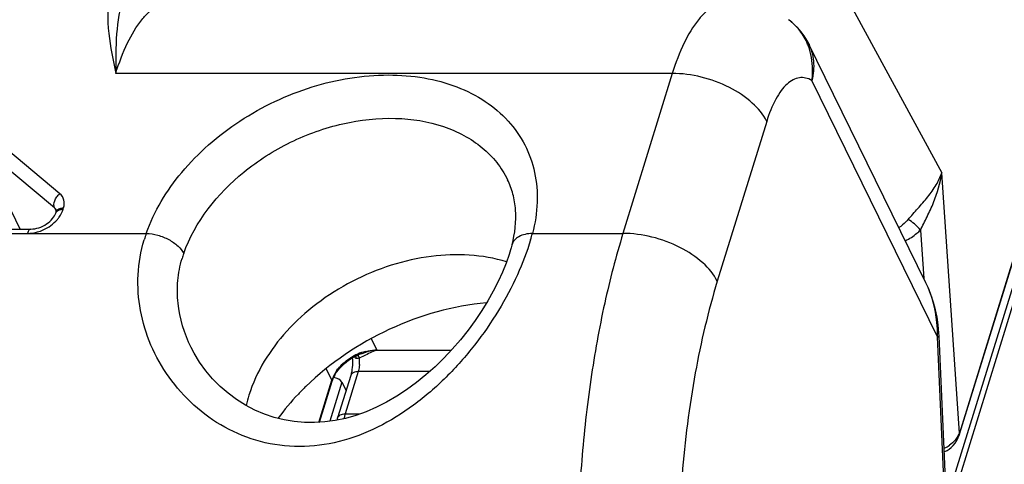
# Model space of a CAD drawing. Header units: millimetres. Extents: x 0 to 594, y 0 to 420.
# Tile 32 of 104: x 191 to 214, y 115 to 126. Entities that reach past the tile are written whole.
import ezdxf

# ---------------------------------------------------------------- set-up
doc = ezdxf.new("R2010")
doc.units = ezdxf.units.MM
doc.header["$LTSCALE"] = 32.67
doc.layers.get('0').update_dxf_attribs({"linetype": 'CONTINUOUS'})
doc.layers.add('3_ALL_AXES', color=7, linetype='CONTINUOUS')

msp = doc.modelspace()

# ---------------------------------------------------------------- linework, layer by layer
at = {"color": 9, "linetype": 'CONTINUOUS'}
for p, q in [((227.16015, 162.3475), (212.82292, 115.9535)), ((212.70402, 114.93415), (227.25176, 162.01066)), ((212.81506, 114.87675), (227.3628, 161.95325)), ((209.27262, 127.81861), (212.41124, 122.03283)), ((206.11167, 124.35291), (193.09708, 124.35291)), ((206.11167, 124.35291), (204.95702, 120.61644)), ((212.31497, 118.19791), (209.37514, 124.18854)), ((208.31866, 123.23402), (207.164, 119.49755)), ((191.78938, 121.54456), (190.01053, 123.03185)), ((190.8593, 120.71861), (189.88828, 122.69734)), ((191.66713, 121.21006), (189.88828, 122.69734)), ((212.82292, 115.9535), (212.41124, 122.03283)), ((191.66713, 121.21006), (191.70466, 121.13359)), ((191.86802, 121.18044), (191.87754, 121.21123)), ((211.91424, 120.69393), (211.99061, 119.56618)), ((169.68194, 120.61644), (193.81062, 120.61644)), ((202.84014, 120.61644), (204.95702, 120.61644)), ((199.0692, 118.15896), (199.19992, 117.89258)), ((212.48179, 114.47624), (212.31497, 118.19791)), ((199.19992, 117.89258), (200.94811, 117.89258)), ((198.1531, 117.18758), (198.0187, 117.46146)), ((198.76666, 117.3868), (198.46166, 116.39981)), ((200.43405, 117.3868), (198.76666, 117.3868)), ((197.84875, 116.20269), (198.1531, 117.18758)), ((198.38527, 117.14255), (198.10252, 116.22759)), ((198.46166, 116.39981), (198.80724, 116.39981))]:
    msp.add_line(p, q, dxfattribs=at)
at = {"color": 7, "linetype": 'CONTINUOUS'}
for p, q in [((212.82702, 115.92498), (227.16417, 162.31872)), ((212.04158, 119.4623), (209.29954, 125.05)), ((191.69242, 121.09232), (191.70194, 121.12311)), ((172.54434, 120.71861), (191.11293, 120.71861)), ((212.51687, 114.49639), (212.35005, 118.21793)), ((194.85702, 117.95478), (194.85697, 117.95488)), ((198.84813, 117.80706), (198.84663, 117.80653)), ((198.59106, 117.29868), (198.28606, 116.31169)), ((197.86028, 116.20342), (198.1562, 117.16101)), ((198.38527, 117.14255), (198.48328, 116.94989)), ((212.82711, 115.92525), (212.82702, 115.92498))]:
    msp.add_line(p, q, dxfattribs=at)
for points in [[(209.29981, 125.04944), (209.25649, 125.13144), (209.19408, 125.23204), (209.12426, 125.32714), (209.04726, 125.41653), (208.96354, 125.49963), (208.8736, 125.57596), (208.83133, 125.60793)], [(202.32989, 120.23353), (202.29565, 120.12458), (202.22433, 119.92346), (202.13916, 119.71352), (202.03949, 119.49537), (201.92524, 119.27078), (201.79722, 119.04277), (201.65563, 118.81282), (201.50071, 118.58242), (201.33386, 118.35454), (201.15585, 118.1309), (200.96711, 117.91276), (200.76897, 117.7023), (200.56228, 117.50095), (200.34763, 117.30987), (200.12624, 117.13068), (199.89887, 116.96448), (199.66633, 116.8123), (199.43009, 116.67548), (199.19123, 116.5549), (198.9504, 116.45106), (198.70852, 116.36447), (198.46705, 116.2957), (198.22631, 116.24471), (197.98547, 116.21139), (197.7454, 116.19611), (197.50706, 116.1989), (197.26964, 116.22), (197.03391, 116.25972), (196.80138, 116.31796), (196.57263, 116.39488), (196.34873, 116.49035), (196.13146, 116.60381), (195.92259, 116.7345), (195.72348, 116.88158), (195.53572, 117.04396), (195.36112, 117.22008), (195.20099, 117.40862), (195.05659, 117.60809), (194.92941, 117.81649), (194.85708, 117.95465)], [(202.36394, 120.35387), (202.36075, 120.34197), (202.35267, 120.31242), (202.34428, 120.28265), (202.33559, 120.25269), (202.32993, 120.23363)], [(212.35006, 118.21792), (212.34561, 118.29652), (212.32789, 118.48082), (212.30068, 118.66007), (212.26454, 118.83399), (212.21991, 119.00205), (212.16733, 119.1635), (212.10726, 119.3181), (212.04162, 119.46229)], [(212.47133, 115.51215), (212.48626, 115.51839), (212.53509, 115.54496), (212.58324, 115.57767), (212.63124, 115.61752), (212.67852, 115.66524), (212.72296, 115.71992), (212.7627, 115.78022), (212.79664, 115.84536), (212.82391, 115.91519), (212.82708, 115.92516)]]:
    msp.add_lwpolyline(points, dxfattribs=at)
at = {"color": 9, "linetype": 'CONTINUOUS'}
for centre, radius, start, end in [((207.93491, 124.48244), 1.45182, 17.772253, 22.541778), ((191.56897, 121.09256), 0.15311, 42.525463, 50.12512), ((191.57357, 121.09682), 0.14684, 34.743393, 42.514228), ((191.57785, 121.09982), 0.14161, 26.199223, 34.730852), ((197.09818, 119.46658), 3.48285, 160.722164, 163.324326), ((197.60957, 122.02072), 5.4158, 343.31727, 344.971874), ((197.13423, 119.28608), 2.59505, 160.596803, 163.409534), ((209.26988, 118.23034), 3.04527, 359.389649, 359.754539), ((199.24376, 116.65465), 1.24306, 113.090407, 121.768868), ((199.23391, 116.67984), 1.21603, 104.322071, 113.128717), ((198.63911, 117.65043), 0.16289, 20.24466, 26.105171), ((197.50898, 120.73494), 3.28871, 292.961359, 293.801614), ((197.9321, 117.61418), 0.86481, 3.704029, 6.147813), ((197.87984, 117.61049), 0.9172, 356.691403, 3.723099), ((198.84243, 116.97367), 0.72176, 156.517047, 162.759711), ((198.92262, 116.93902), 0.80911, 150.767596, 156.529412), ((198.98884, 116.90216), 0.8849, 145.337125, 150.778441), ((212.20768, 116.20335), 0.65868, 293.234743, 300.114994), ((212.1976, 116.22092), 0.67893, 300.107328, 305.394615)]:
    msp.add_arc(centre, radius, start, end, dxfattribs=at)
at = {"color": 7, "linetype": 'CONTINUOUS'}
for centre, radius, start, end in [((199.26976, 116.60153), 1.27714, 113.064292, 120.149792), ((199.26724, 116.60774), 1.27043, 109.262326, 113.069408), ((198.92709, 116.90877), 0.81174, 150.675987, 155.128203), ((199.45587, 115.95089), 1.22419, 162.858952, 165.631175)]:
    msp.add_arc(centre, radius, start, end, dxfattribs=at)
msp.add_ellipse((198.21948, 117.14255), major_axis=(0.1725, -0.05144), ratio=0.55990932, start_param=0.48938829, end_param=1.89822705, dxfattribs=at)
at = {"color": 9, "linetype": 'CONTINUOUS'}
for points, knots in [([(192.95623, 126.26668), (192.89398, 125.94616), (192.90314, 125.29105), (193.03343, 124.66261), (193.09708, 124.35291)], [0, 0, 0, 0, 0.50804703, 1, 1, 1, 1]), ([(193.27528, 126.14695), (193.18255, 125.86711), (193.09432, 125.26313), (193.09294, 124.66092), (193.09708, 124.35291)], [0, 0, 0, 0, 0.4890247, 1, 1, 1, 1]), ([(193.09708, 124.35291), (193.17265, 124.59747), (193.33674, 125.03624), (193.61999, 125.52059), (193.87687, 125.80043), (194.06755, 125.94544), (194.2659, 126.03505), (194.40351, 126.05567), (194.46977, 126.05567)], [0, 0, 0, 0, 0.33187775, 0.6055898, 0.72058919, 0.82246239, 0.91409574, 1, 1, 1, 1]), ([(207.48435, 126.05567), (207.4181, 126.05567), (207.28049, 126.03505), (207.08214, 125.94544), (206.89147, 125.80044), (206.63459, 125.5206), (206.35134, 125.03626), (206.18725, 124.59747), (206.11167, 124.35291)], [0, 0, 0, 0, 0.08590349, 0.17753564, 0.27940674, 0.39440391, 0.66811258, 1, 1, 1, 1]), ([(209.2758, 125.039), (209.22892, 125.15188), (209.106, 125.3654), (208.92873, 125.53687), (208.83114, 125.60806)], [0, 0, 0, 0, 0.50295659, 1, 1, 1, 1]), ([(209.2998, 125.04943), (209.36213, 124.92218), (209.43932, 124.63196), (209.41048, 124.33519), (209.37509, 124.18865)], [0, 0, 0, 0, 0.48451908, 1, 1, 1, 1]), ([(209.37509, 124.18865), (209.38371, 124.2519), (209.40478, 124.49855), (209.37354, 124.75068), (209.31744, 124.92558)], [0, 0, 0, 0, 0.25793696, 1, 1, 1, 1]), ([(208.31866, 123.23402), (208.2387, 123.39695), (207.97414, 123.70888), (207.44076, 124.05568), (206.80042, 124.29066), (206.33888, 124.35291), (206.11167, 124.35291)], [0, 0, 0, 0, 0.21145985, 0.46335043, 0.73528815, 1, 1, 1, 1]), ([(193.81062, 120.61644), (193.99341, 121.13546), (194.44679, 121.87991), (195.2586, 122.7056), (196.2416, 123.45046), (197.64328, 124.11225), (199.14997, 124.36498), (200.29613, 124.27454), (201.0675, 124.06922), (201.74044, 123.73047), (202.28889, 123.26793), (202.68892, 122.69749), (202.92201, 122.04247), (202.97945, 121.33189), (202.90331, 120.85406), (202.84014, 120.61644)], [0, 0, 0, 0, 0.12679453, 0.19547472, 0.26640765, 0.40999843, 0.54814433, 0.6128349, 0.67373976, 0.73092168, 0.78504984, 0.83738579, 0.88958791, 0.94334626, 1, 1, 1, 1]), ([(209.37514, 124.18854), (209.32998, 124.21487), (209.23443, 124.25478), (209.07821, 124.26022), (208.92553, 124.20706), (208.78149, 124.10121), (208.64675, 123.947), (208.47025, 123.66339), (208.37402, 123.41316), (208.31866, 123.23402)], [0, 0, 0, 0, 0.09609734, 0.1865609, 0.28096932, 0.38765067, 0.51170408, 0.6552843, 1, 1, 1, 1]), ([(194.68657, 120.14819), (194.94796, 120.89036), (195.61928, 121.72628), (196.60864, 122.43682), (197.36692, 122.8612), (198.37805, 123.22199), (199.6084, 123.3581), (200.74551, 123.18089), (201.54737, 122.75953), (202.0159, 122.28563), (202.18883, 122.01343), (202.25844, 121.87156)], [0, 0, 0, 0, 0.25315634, 0.32253165, 0.39270642, 0.53195438, 0.66488687, 0.78698264, 0.89720905, 0.94915851, 1, 1, 1, 1]), ([(211.62393, 120.9402), (211.69884, 121.02703), (211.85576, 121.20111), (212.08758, 121.46144), (212.28636, 121.73531), (212.3793, 121.93439), (212.41124, 122.03283)], [0, 0, 0, 0, 0.25372501, 0.51850962, 0.77102708, 1, 1, 1, 1]), ([(211.91424, 120.69393), (211.96536, 120.79828), (212.07427, 121.00942), (212.27463, 121.44299), (212.37973, 121.79447), (212.41124, 122.03282)], [0, 0, 0, 0, 0.24314959, 0.4968956, 1, 1, 1, 1]), ([(191.66713, 121.21006), (191.64254, 121.26019), (191.65368, 121.36226), (191.71421, 121.47078), (191.76221, 121.52243), (191.78938, 121.54456)], [0, 0, 0, 0, 0.44635688, 0.71988976, 1, 1, 1, 1]), ([(191.87754, 121.21123), (191.8958, 121.27033), (191.90563, 121.39833), (191.83435, 121.50696), (191.78938, 121.54456)], [0, 0, 0, 0, 0.51344057, 1, 1, 1, 1]), ([(191.69242, 121.09232), (191.6967, 121.10613), (191.71361, 121.13345), (191.73997, 121.15084), (191.75472, 121.15795)], [0, 0, 0, 0, 0.46897732, 1, 1, 1, 1]), ([(191.71247, 121.14556), (191.71533, 121.14999), (191.72919, 121.16801), (191.74859, 121.1812), (191.76423, 121.18874)], [0, 0, 0, 0, 0.2329504, 1, 1, 1, 1]), ([(191.73223, 120.94209), (191.74793, 120.96041), (191.80455, 121.03262), (191.84805, 121.11581), (191.86802, 121.18044)], [0, 0, 0, 0, 0.26294779, 1, 1, 1, 1]), ([(191.75472, 121.15795), (191.76261, 121.16176), (191.79875, 121.1759), (191.83809, 121.18044), (191.86802, 121.18044)], [0, 0, 0, 0, 0.22643099, 1, 1, 1, 1]), ([(191.76423, 121.18874), (191.77213, 121.19255), (191.80827, 121.20669), (191.84761, 121.21123), (191.87754, 121.21123)], [0, 0, 0, 0, 0.226431, 1, 1, 1, 1]), ([(191.26779, 120.65043), (191.31282, 120.66315), (191.48611, 120.72601), (191.64278, 120.83776), (191.73223, 120.94209)], [0, 0, 0, 0, 0.25403456, 1, 1, 1, 1]), ([(211.62393, 120.9402), (211.6083, 120.92159), (211.54426, 120.85052), (211.46966, 120.78866), (211.40925, 120.75064)], [0, 0, 0, 0, 0.25397324, 1, 1, 1, 1]), ([(211.91425, 120.69395), (211.87103, 120.74521), (211.78083, 120.83588), (211.67702, 120.91151), (211.62394, 120.94021)], [0, 0, 0, 0, 0.52632419, 1, 1, 1, 1]), ([(191.11293, 120.7186), (191.09526, 120.71861), (191.06727, 120.69674), (191.04526, 120.65757), (191.0351, 120.63109), (191.03057, 120.61644)], [0, 0, 0, 0, 0.38674839, 0.66458939, 1, 1, 1, 1]), ([(191.03057, 120.61644), (191.05004, 120.61644), (191.13004, 120.61947), (191.20951, 120.63396), (191.26779, 120.65043)], [0, 0, 0, 0, 0.2432121, 1, 1, 1, 1]), ([(211.55967, 120.44428), (211.65761, 120.49071), (211.78048, 120.57144), (211.88803, 120.66852), (211.91424, 120.69393)], [0, 0, 0, 0, 0.74809928, 1, 1, 1, 1]), ([(202.79741, 120.466), (202.71387, 120.18717), (202.49569, 119.62076), (202.05517, 118.79628), (201.49856, 117.99172), (200.83735, 117.2429), (200.08176, 116.58696), (199.24248, 116.06469), (198.33655, 115.72102), (197.39712, 115.59814), (196.47728, 115.71567), (195.63334, 116.05609), (194.90586, 116.57784), (194.32007, 117.23634), (193.89436, 117.99174), (193.64527, 118.80811), (193.58728, 119.64923), (193.68258, 120.20136), (193.7618, 120.466)], [0, 0, 0, 0, 0.0596711, 0.12398319, 0.19123664, 0.2597827, 0.32825633, 0.39565846, 0.46140538, 0.52538498, 0.58790163, 0.64937539, 0.71002717, 0.76983157, 0.82865595, 0.8864402, 0.94336819, 1, 1, 1, 1]), ([(193.81062, 120.61644), (193.90097, 120.61359), (194.08429, 120.58307), (194.33783, 120.48249), (194.54916, 120.3395), (194.65445, 120.21364), (194.68657, 120.14819)], [0, 0, 0, 0, 0.26301638, 0.53495914, 0.78785015, 1, 1, 1, 1]), ([(202.84014, 120.61644), (202.78193, 120.61464), (202.67235, 120.60169), (202.52616, 120.54968), (202.41617, 120.46752), (202.37401, 120.39178), (202.36393, 120.35387)], [0, 0, 0, 0, 0.30210407, 0.56801544, 0.79651083, 1, 1, 1, 1]), ([(204.95702, 120.61644), (204.79121, 120.07991), (204.49915, 118.95071), (204.18113, 117.17964), (203.9728, 115.30274), (203.87938, 113.36526), (203.90317, 111.41378), (204.04358, 109.49526), (204.29717, 107.65604), (204.54603, 106.4703), (204.69069, 105.90075)], [0, 0, 0, 0, 0.11325074, 0.23489474, 0.36260328, 0.49381318, 0.62583345, 0.75594413, 0.88149381, 1, 1, 1, 1]), ([(207.164, 119.49755), (207.08404, 119.66048), (206.81949, 119.97241), (206.28611, 120.31921), (205.64577, 120.5542), (205.18422, 120.61644), (204.95702, 120.61644)], [0, 0, 0, 0, 0.21145985, 0.46335043, 0.73528815, 1, 1, 1, 1]), ([(194.85704, 117.95473), (194.69931, 118.27615), (194.53973, 118.80094), (194.53154, 119.51261), (194.5974, 119.85974), (194.64721, 120.02704)], [0, 0, 0, 0, 0.50541809, 0.75359011, 1, 1, 1, 1]), ([(207.164, 119.49755), (206.94755, 118.79711), (206.597, 117.29807), (206.2997, 114.94293), (206.21729, 112.47287), (206.35445, 110.01933), (206.70357, 107.71267), (207.1702, 105.95107), (207.64655, 104.72022), (208.02839, 103.93976), (208.44292, 103.2774), (208.75663, 102.89772), (208.91869, 102.73399)], [0, 0, 0, 0, 0.12644635, 0.26477536, 0.40886641, 0.55212374, 0.68801863, 0.81064031, 0.86549232, 0.91544096, 0.96026696, 1, 1, 1, 1]), ([(212.31512, 118.21729), (212.31559, 118.32513), (212.29492, 118.75154), (212.18212, 119.17584), (212.04159, 119.4623)], [0, 0, 0, 0, 0.25259765, 1, 1, 1, 1]), ([(212.31498, 118.19778), (212.32401, 118.20045), (212.3358, 118.20393), (212.35023, 118.21353), (212.35005, 118.21792)], [0, 0, 0, 0, 0.68165786, 1, 1, 1, 1]), ([(199.19992, 117.89258), (199.17094, 117.8811), (199.04806, 117.82912), (198.92973, 117.76718), (198.83621, 117.72594)], [0, 0, 0, 0, 0.23368015, 1, 1, 1, 1]), ([(199.19992, 117.89258), (199.17078, 117.88916), (199.05122, 117.87093), (198.93442, 117.83726), (198.84804, 117.80703)], [0, 0, 0, 0, 0.24275786, 1, 1, 1, 1]), ([(198.93309, 117.85807), (198.95539, 117.86375), (199.04306, 117.8833), (199.13312, 117.89258), (199.19992, 117.89258)], [0, 0, 0, 0, 0.25620395, 1, 1, 1, 1]), ([(198.261, 117.40544), (198.28156, 117.43522), (198.37417, 117.55375), (198.49237, 117.65143), (198.5893, 117.71148)], [0, 0, 0, 0, 0.2409282, 1, 1, 1, 1]), ([(198.70504, 117.74642), (198.70626, 117.74434), (198.71122, 117.73411), (198.71299, 117.72254), (198.71315, 117.71362)], [0, 0, 0, 0, 0.21283621, 1, 1, 1, 1]), ([(198.77615, 117.69906), (198.76588, 117.69457), (198.74446, 117.68688), (198.72136, 117.6933), (198.71246, 117.69946)], [0, 0, 0, 0, 0.50869685, 1, 1, 1, 1]), ([(198.74862, 117.76721), (198.75205, 117.76558), (198.76799, 117.75375), (198.77845, 117.7363), (198.78539, 117.72211)], [0, 0, 0, 0, 0.19379293, 1, 1, 1, 1]), ([(198.79551, 117.55756), (198.79462, 117.54221), (198.78978, 117.48463), (198.77919, 117.42733), (198.76666, 117.3868)], [0, 0, 0, 0, 0.26599214, 1, 1, 1, 1]), ([(198.76666, 117.3868), (198.72726, 117.3868), (198.65685, 117.37876), (198.59973, 117.32667), (198.59106, 117.29868)], [0, 0, 0, 0, 0.57358974, 1, 1, 1, 1]), ([(198.28606, 116.31169), (198.29472, 116.33967), (198.35184, 116.39177), (198.42226, 116.39981), (198.46166, 116.39981)], [0, 0, 0, 0, 0.42641026, 1, 1, 1, 1]), ([(198.46166, 116.39981), (198.45893, 116.39098), (198.44806, 116.35436), (198.43873, 116.31728), (198.4324, 116.28902)], [0, 0, 0, 0, 0.24190565, 1, 1, 1, 1]), ([(212.75806, 115.83399), (212.74727, 115.81868), (212.69901, 115.75624), (212.63988, 115.70229), (212.59084, 115.66746)], [0, 0, 0, 0, 0.23741419, 1, 1, 1, 1]), ([(212.82292, 115.9535), (212.81899, 115.94328), (212.80121, 115.90148), (212.77789, 115.86215), (212.75806, 115.83399)], [0, 0, 0, 0, 0.24134668, 1, 1, 1, 1]), ([(212.82293, 115.9535), (212.82434, 115.9509), (212.8283, 115.94209), (212.82903, 115.93167), (212.82711, 115.92525)], [0, 0, 0, 0, 0.30649862, 1, 1, 1, 1])]:
    msp.add_open_spline(points, degree=3, knots=knots, dxfattribs=at)
at = {"color": 7, "linetype": 'CONTINUOUS'}
for points, knots in [([(202.36394, 120.35387), (202.43403, 120.61754), (202.48222, 121.02193), (202.39703, 121.53397), (202.31114, 121.76417), (202.25844, 121.87156)], [0, 0, 0, 0, 0.52808191, 0.76847006, 1, 1, 1, 1]), ([(191.70492, 121.16234), (191.70618, 121.15977), (191.70797, 121.14624), (191.70501, 121.13305), (191.70194, 121.12311)], [0, 0, 0, 0, 0.21620416, 1, 1, 1, 1]), ([(191.11293, 120.71861), (191.17541, 120.71861), (191.30562, 120.74182), (191.4814, 120.8266), (191.61815, 120.94646), (191.67787, 121.04523), (191.69242, 121.09232)], [0, 0, 0, 0, 0.2579747, 0.53633224, 0.79648537, 1, 1, 1, 1]), ([(201.76772, 118.99595), (200.98733, 118.92511), (199.44124, 118.48961), (198.11017, 117.59282), (197.54427, 117.04295)], [0, 0, 0, 0, 0.4982667, 1, 1, 1, 1]), ([(198.21936, 117.30632), (198.24144, 117.34567), (198.34872, 117.5054), (198.50142, 117.63217), (198.6283, 117.70589)], [0, 0, 0, 0, 0.23518776, 1, 1, 1, 1]), ([(198.62861, 117.70818), (198.63403, 117.6347), (198.63264, 117.49657), (198.60993, 117.35975), (198.59106, 117.29868)], [0, 0, 0, 0, 0.53548972, 1, 1, 1, 1]), ([(197.54427, 117.04295), (197.48383, 116.98422), (197.25084, 116.74876), (197.03644, 116.49473), (196.88997, 116.2959)], [0, 0, 0, 0, 0.2544455, 1, 1, 1, 1])]:
    msp.add_open_spline(points, degree=3, knots=knots, dxfattribs=at)
at = {"color": 9, "linetype": 'CONTINUOUS'}
for points in [[(191.70194, 121.12311), (191.70438, 121.13101), (191.70799, 121.13862), (191.71247, 121.14556)], [(198.68396, 117.72317), (198.6928, 117.71454), (198.70231, 117.70651), (198.71245, 117.69945)], [(198.71315, 117.71362), (198.71324, 117.70889), (198.71298, 117.70415), (198.71245, 117.69946)], [(198.79194, 117.7068), (198.78677, 117.70404), (198.78152, 117.70141), (198.77615, 117.69906)], [(198.15619, 117.16101), (198.15878, 117.16955), (198.15703, 117.17958), (198.1531, 117.18758)]]:
    msp.add_open_spline(points, degree=3, dxfattribs=at)
at = {"color": 7, "linetype": 'CONTINUOUS'}
msp.add_open_spline([(198.1562, 117.16101), (198.1656, 117.19145), (198.17725, 117.22127), (198.19063, 117.25018)], degree=3, dxfattribs=at)
at = {"layer": '3_ALL_AXES', "color": 7, "linetype": 'CONTINUOUS'}
msp.add_arc((199.16614, 115.92534), 3.09253, 162.815504, 167.489065, dxfattribs=at)
msp.add_open_spline([(202.2348, 119.95257), (201.67295, 120.12496), (200.73048, 120.16751), (199.5224, 119.89526), (198.61605, 119.52043), (197.78848, 118.9995), (196.87988, 118.17924), (196.38221, 117.39094), (196.21166, 116.83903)], degree=3, knots=[0, 0, 0, 0, 0.2390679, 0.36944384, 0.50287912, 0.63587816, 0.76501263, 1, 1, 1, 1], dxfattribs=at)

doc.saveas('drawing.dxf')
